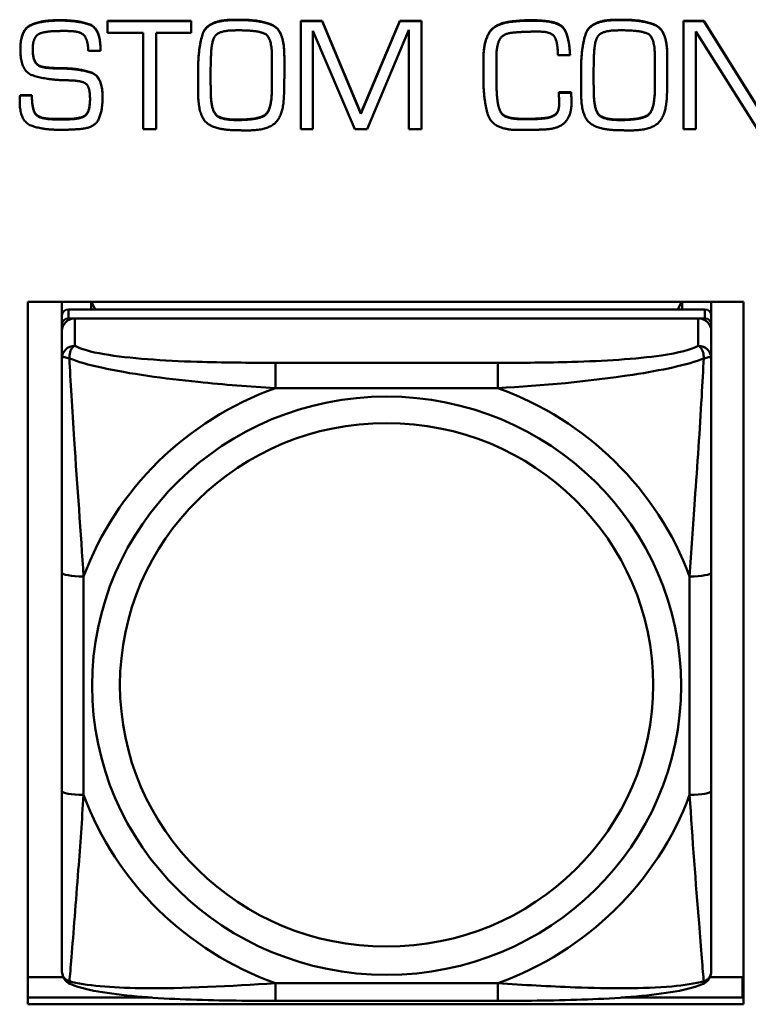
# Model space of a CAD drawing. Header units: inches. Extents: x 7.7 to 68.4, y -5.1 to 39.9.
# Tile 49 of 172: x 46.439 to 47.101, y 11.248 to 12.143. Entities that reach past the tile are written whole.
import ezdxf

# ---------------------------------------------------------------- set-up
doc = ezdxf.new("R2010")
doc.units = ezdxf.units.IN
doc.header["$MEASUREMENT"] = 0
doc.layers.add('Visible Edges(ROSSANSI)', color=7, linetype='Continuous', lineweight=50)
doc.layers.add('Visible Tangent Edges(ROSSANSI)', color=7, linetype='Continuous', lineweight=50)

msp = doc.modelspace()

# ---------------------------------------------------------------- linework, layer by layer
at = {"layer": 'Visible Edges(ROSSANSI)'}
for p, q in [((46.47347, 12.14293), (46.47613, 12.14293)), ((46.47613, 12.14255), (46.47347, 12.14255)), ((46.51858, 12.14231), (46.51858, 12.14193)), ((46.51858, 12.14231), (46.59474, 12.14231)), ((46.51858, 12.14193), (46.51858, 12.13149)), ((46.59474, 12.14193), (46.51858, 12.14193)), ((46.59474, 12.14231), (46.59474, 12.14193)), ((46.59474, 12.13149), (46.59474, 12.14193)), ((46.63344, 12.14339), (46.63837, 12.14339)), ((46.63837, 12.14301), (46.63344, 12.14301)), ((46.69435, 12.14231), (46.69435, 12.14193)), ((46.69435, 12.14231), (46.71366, 12.14231)), ((46.69435, 12.14193), (46.69435, 12.04375)), ((46.71366, 12.14193), (46.69435, 12.14193)), ((46.71366, 12.14231), (46.71366, 12.14193)), ((46.71366, 12.14231), (46.74892, 12.05826)), ((46.74892, 12.05788), (46.71366, 12.14193)), ((46.74892, 12.05826), (46.78434, 12.14231)), ((46.78434, 12.14193), (46.74892, 12.05788)), ((46.78434, 12.14231), (46.78434, 12.14193)), ((46.78434, 12.14231), (46.80396, 12.14231)), ((46.80396, 12.14193), (46.78434, 12.14193)), ((46.80396, 12.14231), (46.80396, 12.14193)), ((46.80396, 12.04375), (46.80396, 12.14193)), ((46.98168, 12.14339), (46.98661, 12.14339)), ((46.98661, 12.14301), (46.98168, 12.14301)), ((47.04243, 12.14231), (47.04243, 12.14193)), ((47.04243, 12.14231), (47.06073, 12.14231)), ((47.04243, 12.14193), (47.04243, 12.04375)), ((47.06073, 12.14193), (47.04243, 12.14193)), ((47.06073, 12.14231), (47.06073, 12.14193)), ((47.06073, 12.14231), (47.11694, 12.05265)), ((47.11694, 12.05227), (47.06073, 12.14193)), ((46.47644, 12.13311), (46.48184, 12.13311)), ((46.51858, 12.13149), (46.55111, 12.13149)), ((46.55111, 12.13149), (46.55111, 12.04375)), ((46.56268, 12.13149), (46.59474, 12.13149)), ((46.56268, 12.04375), (46.56268, 12.13149)), ((46.63524, 12.13372), (46.63899, 12.13372)), ((46.70529, 12.13311), (46.74337, 12.04375)), ((46.70529, 12.04375), (46.70529, 12.13311)), ((46.75478, 12.04375), (46.79255, 12.13403)), ((46.79255, 12.13403), (46.79255, 12.04375)), ((46.98348, 12.13372), (46.98723, 12.13372)), ((47.05338, 12.13257), (47.10959, 12.04375)), ((47.05338, 12.04375), (47.05338, 12.13257)), ((46.4393, 12.11629), (46.4393, 12.11591)), ((46.50115, 12.11499), (46.5121, 12.11499)), ((46.5121, 12.11683), (46.5121, 12.11645)), ((46.5121, 12.11499), (46.5121, 12.11645)), ((46.61233, 12.09158), (46.61264, 12.10969)), ((46.66808, 12.10939), (46.66808, 12.09319)), ((46.67934, 12.11023), (46.67934, 12.10985)), ((46.86041, 12.10861), (46.86041, 12.10823)), ((46.86041, 12.10823), (46.86041, 12.09288)), ((46.87214, 12.10716), (46.87214, 12.10892)), ((46.87214, 12.10754), (46.8723, 12.0918)), ((46.8723, 12.09142), (46.87214, 12.10716)), ((46.92805, 12.11115), (46.93915, 12.11115)), ((46.93915, 12.11153), (46.93915, 12.11115)), ((46.96057, 12.09158), (46.96088, 12.10969)), ((47.01632, 12.10939), (47.01632, 12.09319)), ((47.02758, 12.11023), (47.02758, 12.10985)), ((46.46534, 12.09979), (46.46534, 12.09941)), ((46.47808, 12.09933), (46.47808, 12.09895)), ((46.60091, 12.09725), (46.60091, 12.09687)), ((46.60091, 12.09687), (46.60091, 12.09112)), ((46.94916, 12.09725), (46.94916, 12.09687)), ((46.94916, 12.09687), (46.94916, 12.09112)), ((46.61233, 12.09172), (46.61249, 12.07622)), ((46.61249, 12.07584), (46.61233, 12.09158)), ((46.67934, 12.09276), (46.67934, 12.09238)), ((46.8723, 12.0918), (46.8723, 12.09142)), ((46.8723, 12.08628), (46.8723, 12.09142)), ((46.96057, 12.09172), (46.96073, 12.07622)), ((46.96073, 12.07584), (46.96057, 12.09158)), ((47.02758, 12.09276), (47.02758, 12.09238)), ((46.60091, 12.08194), (46.60091, 12.08156)), ((46.94916, 12.08194), (46.94916, 12.08156)), ((46.43868, 12.07119), (46.43868, 12.07081)), ((46.43883, 12.07238), (46.43883, 12.072)), ((46.43899, 12.07476), (46.43899, 12.07438)), ((46.43899, 12.07476), (46.44978, 12.07476)), ((46.44978, 12.07438), (46.43899, 12.07438)), ((46.44978, 12.07476), (46.44978, 12.07438)), ((46.51405, 12.07284), (46.51405, 12.07246)), ((46.66792, 12.07737), (46.66792, 12.07699)), ((46.92906, 12.07737), (46.92906, 12.07699)), ((46.92906, 12.07737), (46.94016, 12.07737)), ((46.94016, 12.07699), (46.92906, 12.07699)), ((46.92906, 12.07468), (46.92906, 12.0743)), ((46.94016, 12.07737), (46.94016, 12.07699)), ((47.01616, 12.07737), (47.01616, 12.07699)), ((46.94048, 12.06839), (46.94048, 12.06801)), ((46.4712, 12.05311), (46.48066, 12.05311)), ((46.48066, 12.05273), (46.4712, 12.05273)), ((46.74892, 12.05826), (46.74892, 12.05788)), ((46.87613, 12.05956), (46.87613, 12.05918)), ((46.88966, 12.05358), (46.88966, 12.0532)), ((46.91499, 12.05388), (46.91499, 12.0535)), ((46.55111, 12.04375), (46.56268, 12.04375)), ((46.69435, 12.04375), (46.70529, 12.04375)), ((46.74337, 12.04375), (46.75478, 12.04375)), ((46.79255, 12.04375), (46.80396, 12.04375)), ((46.88833, 12.04314), (46.90224, 12.04329)), ((47.04243, 12.04375), (47.05338, 12.04375)), ((46.44618, 11.24809), (46.44618, 11.88679)), ((46.44618, 11.88679), (47.09674, 11.88679)), ((46.47704, 11.87421), (46.47704, 11.88679)), ((46.50362, 11.88001), (46.50362, 11.88679)), ((46.50739, 11.88001), (46.50401, 11.88679)), ((47.04063, 11.88679), (47.03725, 11.88001)), ((47.04102, 11.88679), (47.04102, 11.88001)), ((47.0676, 11.88679), (47.0676, 11.87421)), ((47.09674, 11.88679), (47.09674, 11.24809)), ((46.47704, 11.87421), (46.47704, 11.86599)), ((47.06169, 11.88001), (46.48295, 11.88001)), ((46.48295, 11.87179), (47.06169, 11.87179)), ((47.05579, 11.87179), (46.48886, 11.87179)), ((47.0676, 11.86599), (47.0676, 11.87421)), ((46.47704, 11.86019), (46.47704, 11.86599)), ((47.0676, 11.86599), (47.0676, 11.86019)), ((46.47704, 11.86019), (46.47704, 11.83527)), ((47.0676, 11.83527), (47.0676, 11.86019)), ((46.47704, 11.64081), (46.47704, 11.4422)), ((47.0676, 11.4422), (47.0676, 11.64081)), ((46.44618, 11.2728), (46.47833, 11.2728)), ((47.06631, 11.2728), (47.09607, 11.2728)), ((47.09607, 11.2728), (47.09607, 11.25417)), ((47.09674, 11.26494), (47.09607, 11.26494)), ((46.44618, 11.25417), (46.55902, 11.25417)), ((46.98563, 11.25417), (47.09674, 11.25417)), ((47.09674, 11.24809), (46.44618, 11.24809)), ((46.87347, 11.25125), (46.67117, 11.25125))]:
    msp.add_line(p, q, dxfattribs=at)
for centre, major_axis, start_param, end_param in [((46.48295, 11.87421), (-0.00591, 0), 4.712389, 6.283185), ((46.48295, 11.86599), (-0.00591, 0), 4.712389, 6.283185), ((46.48886, 11.86019), (-0.01181, 0), 4.712389, 6.283185), ((47.05579, 11.86019), (0.01181, 0), 0, 1.570796), ((47.06169, 11.87421), (0.00591, 0), 0, 1.570796), ((47.06169, 11.86599), (0.00591, 0), 0, 1.570796)]:
    msp.add_ellipse(centre, major_axis=major_axis, ratio=0.981793, start_param=start_param, end_param=end_param, dxfattribs=at)
for points in [[(46.4393, 12.11629), (46.4393, 12.1341), (46.45783, 12.14293), (46.47347, 12.14293)], [(46.47347, 12.14255), (46.45783, 12.14255), (46.4393, 12.13372), (46.4393, 12.11591)], [(46.47613, 12.14293), (46.49169, 12.14293), (46.5121, 12.13571), (46.5121, 12.11683)], [(46.5121, 12.11645), (46.5121, 12.13533), (46.49169, 12.14255), (46.47613, 12.14255)], [(46.60091, 12.09725), (46.60091, 12.11729), (46.60912, 12.14339), (46.63344, 12.14339)], [(46.63344, 12.14301), (46.60912, 12.14301), (46.60091, 12.11691), (46.60091, 12.09687)], [(46.63837, 12.14339), (46.65862, 12.14339), (46.67934, 12.13333), (46.67934, 12.11023)], [(46.67934, 12.10985), (46.67934, 12.13295), (46.65862, 12.14301), (46.63837, 12.14301)], [(46.86041, 12.10861), (46.86041, 12.12258), (46.8705, 12.14016), (46.8859, 12.14185)], [(46.8859, 12.14147), (46.8705, 12.13978), (46.86041, 12.1222), (46.86041, 12.10823)], [(46.8859, 12.14185), (46.88833, 12.14208), (46.89325, 12.14254), (46.89568, 12.1427)], [(46.89568, 12.14232), (46.89325, 12.14216), (46.88833, 12.1417), (46.8859, 12.14147)], [(46.89568, 12.1427), (46.89802, 12.14285), (46.90303, 12.14285), (46.90537, 12.14285)], [(46.90537, 12.14247), (46.90303, 12.14247), (46.89802, 12.14247), (46.89568, 12.14232)], [(46.90537, 12.14285), (46.92547, 12.14285), (46.93813, 12.1318), (46.93915, 12.11153)], [(46.93915, 12.11115), (46.93813, 12.13142), (46.92547, 12.14247), (46.90537, 12.14247)], [(46.94916, 12.09725), (46.94916, 12.11729), (46.95737, 12.14339), (46.98168, 12.14339)], [(46.98168, 12.14301), (46.95737, 12.14301), (46.94916, 12.11691), (46.94916, 12.09687)], [(46.98661, 12.14339), (47.00686, 12.14339), (47.02758, 12.13333), (47.02758, 12.11023)], [(47.02758, 12.10985), (47.02758, 12.13295), (47.00686, 12.14301), (46.98661, 12.14301)], [(46.45572, 12.13019), (46.45768, 12.13134), (46.4637, 12.13249), (46.46683, 12.1328)], [(46.46683, 12.1328), (46.46956, 12.13295), (46.47449, 12.13311), (46.47644, 12.13311)], [(46.48184, 12.13311), (46.49333, 12.13311), (46.50052, 12.12589), (46.50115, 12.11499)], [(46.61264, 12.10969), (46.61288, 12.12574), (46.62202, 12.13372), (46.63524, 12.13372)], [(46.63899, 12.13372), (46.65502, 12.13372), (46.66808, 12.1275), (46.66808, 12.10939)], [(46.87214, 12.10892), (46.87214, 12.11944), (46.87793, 12.13111), (46.88903, 12.1318)], [(46.88903, 12.1318), (46.89427, 12.13226), (46.90498, 12.13257), (46.91022, 12.13257)], [(46.91022, 12.13257), (46.92265, 12.13257), (46.92805, 12.1222), (46.92805, 12.11115)], [(46.96088, 12.10969), (46.96112, 12.12574), (46.97027, 12.13372), (46.98348, 12.13372)], [(46.98723, 12.13372), (47.00326, 12.13372), (47.01632, 12.1275), (47.01632, 12.10939)], [(46.4508, 12.12105), (46.45111, 12.12366), (46.45338, 12.12865), (46.45572, 12.13019)], [(46.4393, 12.11591), (46.4393, 12.09626), (46.46237, 12.08897), (46.47808, 12.08835)], [(46.45048, 12.11645), (46.45048, 12.11752), (46.45064, 12.11983), (46.4508, 12.12105)], [(46.46534, 12.09941), (46.45572, 12.09994), (46.45048, 12.10839), (46.45048, 12.11645)], [(46.67902, 12.07492), (46.67934, 12.08359), (46.67934, 12.10117), (46.67934, 12.10985)], [(47.02726, 12.07492), (47.02758, 12.08359), (47.02758, 12.10117), (47.02758, 12.10985)], [(46.46534, 12.09979), (46.46862, 12.09948), (46.47496, 12.09933), (46.47808, 12.09933)], [(46.47808, 12.09895), (46.47496, 12.09895), (46.46862, 12.0991), (46.46534, 12.09941)], [(46.47808, 12.09933), (46.49294, 12.09902), (46.51405, 12.09211), (46.51405, 12.07284)], [(46.51405, 12.07246), (46.51405, 12.09173), (46.49294, 12.09864), (46.47808, 12.09895)], [(46.47808, 12.08835), (46.48035, 12.08835), (46.48481, 12.0882), (46.48708, 12.08805)], [(46.48708, 12.08805), (46.49685, 12.08758), (46.50263, 12.08114), (46.50263, 12.07131)], [(46.60091, 12.09112), (46.60091, 12.08643), (46.60091, 12.07668), (46.60107, 12.07185)], [(46.66792, 12.07737), (46.66792, 12.08136), (46.66808, 12.08942), (46.66808, 12.09357)], [(46.66808, 12.09319), (46.66808, 12.08904), (46.66792, 12.08098), (46.66792, 12.07699)], [(46.86041, 12.09288), (46.86041, 12.09188), (46.86041, 12.08996), (46.86041, 12.08897)], [(46.86041, 12.08897), (46.86041, 12.08835), (46.86041, 12.08728), (46.86041, 12.08674)], [(46.86041, 12.08674), (46.86057, 12.07116), (46.86776, 12.04452), (46.88833, 12.04314)], [(46.8723, 12.08666), (46.8723, 12.08428), (46.87238, 12.07914), (46.87253, 12.07653)], [(46.94916, 12.09112), (46.94916, 12.08643), (46.94916, 12.07668), (46.94931, 12.07185)], [(47.01616, 12.07737), (47.01616, 12.08136), (47.01632, 12.08942), (47.01632, 12.09357)], [(47.01632, 12.09319), (47.01632, 12.08904), (47.01616, 12.08098), (47.01616, 12.07699)], [(46.87253, 12.07615), (46.87238, 12.07876), (46.8723, 12.0839), (46.8723, 12.08628)], [(46.43868, 12.07119), (46.43868, 12.07177), (46.43883, 12.07238)], [(46.43883, 12.072), (46.43868, 12.07139), (46.43868, 12.07024), (46.43868, 12.06962)], [(46.43868, 12.07), (46.43868, 12.07042), (46.43868, 12.07081)], [(46.43868, 12.06962), (46.43868, 12.05112), (46.45909, 12.04329), (46.47464, 12.04329)], [(46.43883, 12.07238), (46.43883, 12.073), (46.43899, 12.07415), (46.43899, 12.07476)], [(46.43899, 12.07438), (46.43899, 12.07377), (46.43883, 12.07262), (46.43883, 12.072)], [(46.44978, 12.07476), (46.44978, 12.06133), (46.45744, 12.05311), (46.4712, 12.05311)], [(46.4712, 12.05273), (46.45744, 12.05273), (46.44978, 12.06095), (46.44978, 12.07438)], [(46.50263, 12.07131), (46.50263, 12.0588), (46.4931, 12.05273), (46.48066, 12.05273)], [(46.49364, 12.04391), (46.50733, 12.04521), (46.51405, 12.06126), (46.51405, 12.07246)], [(46.60107, 12.07185), (46.60209, 12.05312), (46.61968, 12.04283), (46.63657, 12.04283)], [(46.61249, 12.07622), (46.6128, 12.06194), (46.62132, 12.0525), (46.63641, 12.0525)], [(46.63641, 12.05212), (46.62132, 12.05212), (46.6128, 12.06156), (46.61249, 12.07584)], [(46.63641, 12.0525), (46.65338, 12.0525), (46.66745, 12.05941), (46.66792, 12.07737)], [(46.66792, 12.07699), (46.66745, 12.05903), (46.65338, 12.05212), (46.63641, 12.05212)], [(46.6454, 12.04268), (46.66432, 12.04268), (46.67855, 12.05696), (46.67902, 12.07492)], [(46.87253, 12.07653), (46.87285, 12.07169), (46.87433, 12.06286), (46.87613, 12.05956)], [(46.87613, 12.05918), (46.87433, 12.06248), (46.87285, 12.07131), (46.87253, 12.07615)], [(46.92906, 12.07699), (46.92906, 12.07569), (46.92906, 12.07292), (46.92922, 12.07162)], [(46.92922, 12.07162), (46.92922, 12.07008), (46.92922, 12.06732), (46.92922, 12.06601)], [(46.94016, 12.07737), (46.94016, 12.07637), (46.94032, 12.07399), (46.94032, 12.073)], [(46.94032, 12.07262), (46.94032, 12.07361), (46.94016, 12.07599), (46.94016, 12.07699)], [(46.94032, 12.073), (46.94032, 12.07184), (46.94048, 12.06962), (46.94048, 12.06839)], [(46.94048, 12.06801), (46.94048, 12.06924), (46.94032, 12.07146), (46.94032, 12.07262)], [(46.94931, 12.07185), (46.95033, 12.05312), (46.96792, 12.04283), (46.98481, 12.04283)], [(46.96073, 12.07622), (46.96104, 12.06194), (46.96956, 12.0525), (46.98465, 12.0525)], [(46.98465, 12.05212), (46.96956, 12.05212), (46.96104, 12.06156), (46.96073, 12.07584)], [(46.98465, 12.0525), (47.00162, 12.0525), (47.01569, 12.05941), (47.01616, 12.07737)], [(47.01616, 12.07699), (47.01569, 12.05903), (47.00162, 12.05212), (46.98465, 12.05212)], [(46.99364, 12.04268), (47.01256, 12.04268), (47.02679, 12.05696), (47.02726, 12.07492)], [(46.91499, 12.05388), (46.92163, 12.05442), (46.92898, 12.05941), (46.92922, 12.06639)], [(46.92922, 12.06601), (46.92898, 12.05903), (46.92163, 12.05404), (46.91499, 12.0535)], [(46.91843, 12.04375), (46.93016, 12.04467), (46.94048, 12.05726), (46.94048, 12.06801)], [(46.87613, 12.05956), (46.87793, 12.05649), (46.88543, 12.05388), (46.88966, 12.05358)], [(46.88966, 12.0532), (46.88543, 12.0535), (46.87793, 12.05611), (46.87613, 12.05918)], [(46.88966, 12.05358), (46.8913, 12.05342), (46.89458, 12.05327), (46.89607, 12.05327)], [(46.89607, 12.05289), (46.89458, 12.05289), (46.8913, 12.05304), (46.88966, 12.0532)], [(46.89607, 12.05327), (46.90091, 12.05327), (46.91038, 12.05342), (46.91499, 12.05388)], [(46.91499, 12.0535), (46.91038, 12.05304), (46.90091, 12.05289), (46.89607, 12.05289)], [(46.47464, 12.04329), (46.47707, 12.04329), (46.48184, 12.04329), (46.48418, 12.04345)], [(46.48418, 12.04345), (46.48645, 12.0436), (46.4913, 12.04375), (46.49364, 12.04391)], [(46.63657, 12.04283), (46.63766, 12.04283), (46.63977, 12.04283), (46.64095, 12.04268)], [(46.64095, 12.04268), (46.64157, 12.04268), (46.64259, 12.04268), (46.64321, 12.04268)], [(46.64321, 12.04268), (46.64376, 12.04268), (46.64486, 12.04268), (46.6454, 12.04268)], [(46.90224, 12.04329), (46.90631, 12.04329), (46.91436, 12.04345), (46.91843, 12.04375)], [(46.98481, 12.04283), (46.9859, 12.04283), (46.98801, 12.04283), (46.98919, 12.04268)], [(46.98919, 12.04268), (46.98981, 12.04268), (46.99083, 12.04268), (46.99145, 12.04268)], [(46.99145, 12.04268), (46.992, 12.04268), (46.9931, 12.04268), (46.99364, 12.04268)]]:
    msp.add_open_spline(points, degree=2, dxfattribs=at)
for points, degree, knots in [([(46.45049, 12.11661), (46.45052, 12.10871), (46.45572, 12.10032), (46.46534, 12.09979)], 2, [0.01331, 0.01331, 0.01331, 1, 2, 2, 2]), ([(46.48066, 12.05311), (46.4931, 12.05311), (46.5026, 12.05916), (46.50263, 12.0715)], 2, [0, 0, 0, 1, 1.992417, 1.992417, 1.992417]), ([(46.47704, 11.83527), (46.47704, 11.82617), (46.47704, 11.81091), (46.47704, 11.79375), (46.47704, 11.76733), (46.47704, 11.73703), (46.47704, 11.70764), (46.47704, 11.68521), (46.47704, 11.66281), (46.47704, 11.64081)], 3, [-0.7968224, -0.7968224, -0.7968224, -0.7968224, -0.6514613, -0.6514613, -0.6514613, -0.427691, -0.427691, -0.427691, -0.2569517, -0.2569517, -0.2569517, -0.2569517]), ([(47.0676, 11.64081), (47.0676, 11.66404), (47.0676, 11.68777), (47.0676, 11.71145), (47.0676, 11.74255), (47.0676, 11.77484), (47.0676, 11.80166), (47.0676, 11.81553), (47.0676, 11.82756), (47.0676, 11.83527)], 3, [0.2569537, 0.2569537, 0.2569537, 0.2569537, 0.4371919, 0.4371919, 0.4371919, 0.6739428, 0.6739428, 0.6739428, 0.7963818, 0.7963818, 0.7963818, 0.7963818]), ([(46.47704, 11.4422), (46.47704, 11.41897), (46.47704, 11.39559), (46.47704, 11.3734), (46.47704, 11.34424), (46.47704, 11.31593), (46.47704, 11.29709), (46.47704, 11.28734), (46.47704, 11.2805), (46.47704, 11.27867)], 3, [0.2569537, 0.2569537, 0.2569537, 0.2569537, 0.4371919, 0.4371919, 0.4371919, 0.6739428, 0.6739428, 0.6739428, 0.7963818, 0.7963818, 0.7963818, 0.7963818]), ([(47.0676, 11.27867), (47.0676, 11.28083), (47.0676, 11.29008), (47.0676, 11.30281), (47.0676, 11.32239), (47.0676, 11.34928), (47.0676, 11.37698), (47.0676, 11.39811), (47.0676, 11.4202), (47.0676, 11.4422)], 3, [-0.7968224, -0.7968224, -0.7968224, -0.7968224, -0.6514613, -0.6514613, -0.6514613, -0.427691, -0.427691, -0.427691, -0.2569517, -0.2569517, -0.2569517, -0.2569517]), ([(46.48508, 11.26636), (46.48402, 11.2668), (46.48294, 11.26742), (46.48097, 11.26899), (46.48011, 11.26992), (46.47875, 11.27188), (46.47825, 11.27288), (46.47754, 11.27478), (46.47734, 11.27566), (46.47709, 11.27727), (46.47704, 11.278), (46.47704, 11.27867)], 3, [0.02510739, 0.02510739, 0.02510739, 0.02510739, 0.03073999, 0.03073999, 0.03637259, 0.03637259, 0.0420052, 0.0420052, 0.0476378, 0.0476378, 0.0532704, 0.0532704, 0.0532704, 0.0532704]), ([(47.05956, 11.26636), (47.06062, 11.2668), (47.06171, 11.26742), (47.06367, 11.26899), (47.06453, 11.26992), (47.0659, 11.27188), (47.06639, 11.27288), (47.0671, 11.27478), (47.0673, 11.27566), (47.06755, 11.27727), (47.0676, 11.278), (47.0676, 11.27867)], 3, [0.02510739, 0.02510739, 0.02510739, 0.02510739, 0.03073999, 0.03073999, 0.03637259, 0.03637259, 0.0420052, 0.0420052, 0.0476378, 0.0476378, 0.0532704, 0.0532704, 0.0532704, 0.0532704]), ([(46.67117, 11.25125), (46.65763, 11.25125), (46.64398, 11.25131), (46.6167, 11.25168), (46.60309, 11.252), (46.57625, 11.25305), (46.56291, 11.25379), (46.53726, 11.2559), (46.52509, 11.25725), (46.50299, 11.26087), (46.49354, 11.26288), (46.48508, 11.26636)], 3, [0.2569517, 0.2569517, 0.2569517, 0.2569517, 0.3597049, 0.3597049, 0.4624581, 0.4624581, 0.5652112, 0.5652112, 0.6679644, 0.6679644, 0.7707176, 0.7707176, 0.7707176, 0.7707176]), ([(47.05956, 11.26636), (47.05112, 11.26289), (47.04163, 11.26087), (47.01958, 11.25726), (47.0074, 11.2559), (46.9817, 11.25379), (46.96839, 11.25305), (46.94157, 11.252), (46.92796, 11.25168), (46.90068, 11.25131), (46.887, 11.25125), (46.87347, 11.25125)], 3, [-0.7703505, -0.7703505, -0.7703505, -0.7703505, -0.6676711, -0.6676711, -0.5649918, -0.5649918, -0.4623124, -0.4623124, -0.3596331, -0.3596331, -0.2569537, -0.2569537, -0.2569537, -0.2569537])]:
    msp.add_open_spline(points, degree=degree, knots=knots, dxfattribs=at)
at = {"layer": 'Visible Tangent Edges(ROSSANSI)'}
for p, q in [((46.47347, 12.14293), (46.47347, 12.14255)), ((46.47613, 12.14293), (46.47613, 12.14255)), ((46.63344, 12.14339), (46.63344, 12.14301)), ((46.63837, 12.14339), (46.63837, 12.14301)), ((46.8859, 12.14185), (46.8859, 12.14147)), ((46.89568, 12.1427), (46.89568, 12.14232)), ((46.90537, 12.14285), (46.90537, 12.14247)), ((46.98168, 12.14339), (46.98168, 12.14301)), ((46.98661, 12.14339), (46.98661, 12.14301)), ((46.61249, 12.07622), (46.61249, 12.07584)), ((46.87253, 12.07653), (46.87253, 12.07615)), ((46.94032, 12.073), (46.94032, 12.07262)), ((46.96073, 12.07622), (46.96073, 12.07584)), ((46.4712, 12.05311), (46.4712, 12.05273)), ((46.48066, 12.05311), (46.48066, 12.05273)), ((46.63641, 12.0525), (46.63641, 12.05212)), ((46.89607, 12.05327), (46.89607, 12.05289)), ((46.98465, 12.0525), (46.98465, 12.05212)), ((46.48295, 11.87179), (46.48295, 11.88001)), ((46.48886, 11.84687), (46.48886, 11.87179)), ((47.05579, 11.87179), (47.05579, 11.84687)), ((47.06169, 11.88001), (47.06169, 11.87179)), ((46.67117, 11.8314), (46.67117, 11.80834)), ((46.87347, 11.8314), (46.67117, 11.8314)), ((46.87347, 11.8314), (46.87347, 11.80834)), ((46.67117, 11.80834), (46.87347, 11.80834)), ((46.49673, 11.43846), (46.49673, 11.63707)), ((47.04791, 11.63707), (47.04791, 11.43846)), ((46.87347, 11.26719), (46.67117, 11.26719)), ((46.67117, 11.25125), (46.67117, 11.26719)), ((46.87347, 11.25125), (46.87347, 11.26719))]:
    msp.add_line(p, q, dxfattribs=at)
for centre, major_axis, ratio, start_param, end_param in [((46.48886, 11.83527), (-0.01181, 0), 0.981793, 4.712389, 6.283185), ((47.05579, 11.83527), (0.01181, 0), 0.981793, 0, 1.570796), ((46.77232, 11.53777), (-0.29357, 0), 0.981793, 5.064156, 5.931419), ((46.77232, 11.53777), (0.29357, 0), 0.981793, 0.351767, 1.21903), ((46.49673, 11.64081), (-0.01969, 0), 0.189952, 0, 1.570796), ((47.04791, 11.64081), (0.01969, 0), 0.189952, 4.712389, 6.283185), ((46.49673, 11.4422), (-0.01969, 0), 0.189952, 0, 1.570796), ((47.04791, 11.4422), (0.01969, 0), 0.189952, 4.712389, 6.283185), ((46.77232, 11.53777), (-0.29357, 0), 0.981793, 0.351767, 1.21903), ((46.77232, 11.53777), (0.29357, 0), 0.981793, 5.064156, 5.931419)]:
    msp.add_ellipse(centre, major_axis=major_axis, ratio=ratio, start_param=start_param, end_param=end_param, dxfattribs=at)
for centre, major_axis in [((46.77232, 11.53777), (-0.26779, 0)), ((46.77232, 11.53856), (-0.24244, 0))]:
    msp.add_ellipse(centre, major_axis=major_axis, ratio=0.981793, dxfattribs=at)
for points, knots in [([(46.4839, 11.83536), (46.48388, 11.83647), (46.48393, 11.83749), (46.48416, 11.83951), (46.48437, 11.84049), (46.4848, 11.84192), (46.485, 11.84243), (46.48533, 11.84314), (46.48544, 11.84337), (46.48576, 11.84394), (46.48597, 11.84427), (46.48654, 11.84506), (46.48693, 11.84548), (46.48782, 11.84626), (46.48832, 11.8466), (46.48886, 11.84687)], [-0.00023197, -0.00023197, -0.00023197, -0.00023197, 0.00913095, 0.00913095, 0.01983142, 0.01983142, 0.02651922, 0.02651922, 0.02986312, 0.02986312, 0.03521335, 0.03521335, 0.04377373, 0.04377373, 0.0532704, 0.0532704, 0.0532704, 0.0532704]), ([(46.67117, 11.8314), (46.64751, 11.8314), (46.62352, 11.83158), (46.60016, 11.83232), (46.56947, 11.8333), (46.53861, 11.83529), (46.51536, 11.83927), (46.50333, 11.84134), (46.49371, 11.84393), (46.48886, 11.84687)], [0.2569537, 0.2569537, 0.2569537, 0.2569537, 0.4371919, 0.4371919, 0.4371919, 0.6739428, 0.6739428, 0.6739428, 0.7963818, 0.7963818, 0.7963818, 0.7963818]), ([(47.05579, 11.84687), (47.05005, 11.8434), (47.03756, 11.8404), (47.02234, 11.83818), (46.99892, 11.83476), (46.96979, 11.83305), (46.94072, 11.83221), (46.91853, 11.83156), (46.89588, 11.8314), (46.87347, 11.8314)], [-0.7968224, -0.7968224, -0.7968224, -0.7968224, -0.6514613, -0.6514613, -0.6514613, -0.427691, -0.427691, -0.427691, -0.2569517, -0.2569517, -0.2569517, -0.2569517]), ([(47.05579, 11.84687), (47.05632, 11.8466), (47.05682, 11.84626), (47.05771, 11.84548), (47.0581, 11.84506), (47.05867, 11.84427), (47.05888, 11.84394), (47.0592, 11.84337), (47.05931, 11.84314), (47.05964, 11.84243), (47.05984, 11.84192), (47.06028, 11.84049), (47.06048, 11.83951), (47.06071, 11.83749), (47.06076, 11.83647), (47.06074, 11.83536)], [-0.0532704, -0.0532704, -0.0532704, -0.0532704, -0.04377373, -0.04377373, -0.03521335, -0.03521335, -0.02986312, -0.02986312, -0.02651922, -0.02651922, -0.01983142, -0.01983142, -0.00913095, -0.00913095, 0.00023197, 0.00023197, 0.00023197, 0.00023197]), ([(46.47704, 11.83527), (46.47704, 11.83553), (46.47711, 11.83575), (46.47737, 11.83609), (46.47754, 11.83622), (46.47793, 11.83637), (46.4781, 11.83642), (46.47841, 11.83647), (46.47854, 11.83648), (46.47896, 11.8365), (46.47927, 11.83649), (46.48019, 11.83639), (46.48086, 11.83626), (46.4823, 11.83589), (46.48306, 11.83566), (46.4839, 11.83536)], [-0.0532704, -0.0532704, -0.0532704, -0.0532704, -0.04377373, -0.04377373, -0.03521335, -0.03521335, -0.02986312, -0.02986312, -0.02651922, -0.02651922, -0.01983142, -0.01983142, -0.00913095, -0.00913095, 0.00023197, 0.00023197, 0.00023197, 0.00023197]), ([(47.06074, 11.83536), (47.06158, 11.83566), (47.06234, 11.83589), (47.06378, 11.83626), (47.06445, 11.83639), (47.06537, 11.83649), (47.06568, 11.8365), (47.0661, 11.83648), (47.06623, 11.83647), (47.06654, 11.83642), (47.06671, 11.83637), (47.0671, 11.83622), (47.06727, 11.83609), (47.06753, 11.83575), (47.0676, 11.83553), (47.0676, 11.83527)], [-0.00023197, -0.00023197, -0.00023197, -0.00023197, 0.00913095, 0.00913095, 0.01983142, 0.01983142, 0.02651922, 0.02651922, 0.02986312, 0.02986312, 0.03521335, 0.03521335, 0.04377373, 0.04377373, 0.0532704, 0.0532704, 0.0532704, 0.0532704]), ([(46.4839, 11.83536), (46.49155, 11.83243), (46.50156, 11.82954), (46.5386, 11.82137), (46.57032, 11.8171), (46.62457, 11.81152), (46.6478, 11.80966), (46.67117, 11.80834)], [-0.7478145, -0.7478145, -0.7478145, -0.7478145, -0.6493253, -0.6493253, -0.427691, -0.427691, -0.2569537, -0.2569537, -0.2569537, -0.2569537]), ([(46.49673, 11.63707), (46.49433, 11.67678), (46.49104, 11.71892), (46.48642, 11.78891), (46.48482, 11.81639), (46.4839, 11.83536)], [0.2569517, 0.2569517, 0.2569517, 0.2569517, 0.5559983, 0.5559983, 0.7482818, 0.7482818, 0.7482818, 0.7482818]), ([(46.87347, 11.80834), (46.91394, 11.81066), (46.95632, 11.81444), (47.02196, 11.8245), (47.04639, 11.82958), (47.06074, 11.83536)], [0.2569517, 0.2569517, 0.2569517, 0.2569517, 0.5559983, 0.5559983, 0.7482818, 0.7482818, 0.7482818, 0.7482818]), ([(47.06074, 11.83536), (47.06026, 11.8254), (47.05961, 11.81331), (47.05713, 11.77121), (47.05485, 11.73804), (47.05096, 11.68301), (47.04932, 11.65995), (47.04791, 11.63707)], [-0.7478145, -0.7478145, -0.7478145, -0.7478145, -0.6493253, -0.6493253, -0.427691, -0.427691, -0.2569537, -0.2569537, -0.2569537, -0.2569537]), ([(46.4839, 11.26902), (46.48438, 11.27408), (46.48503, 11.28166), (46.48751, 11.31229), (46.48979, 11.3414), (46.49369, 11.39289), (46.49532, 11.41545), (46.49673, 11.43846)], [-0.7478145, -0.7478145, -0.7478145, -0.7478145, -0.6493253, -0.6493253, -0.427691, -0.427691, -0.2569537, -0.2569537, -0.2569537, -0.2569537]), ([(47.04791, 11.43846), (47.05031, 11.3987), (47.0536, 11.35763), (47.05822, 11.29871), (47.05982, 11.27823), (47.06074, 11.26902)], [0.2569517, 0.2569517, 0.2569517, 0.2569517, 0.5559983, 0.5559983, 0.7482818, 0.7482818, 0.7482818, 0.7482818]), ([(46.4839, 11.26902), (46.48306, 11.26928), (46.4823, 11.26961), (46.48086, 11.27044), (46.48019, 11.27096), (46.47927, 11.27192), (46.47896, 11.27232), (46.47854, 11.27294), (46.47841, 11.27316), (46.4781, 11.27373), (46.47793, 11.27409), (46.47754, 11.27508), (46.47737, 11.27571), (46.47711, 11.27711), (46.47704, 11.27787), (46.47704, 11.27867)], [-0.00023197, -0.00023197, -0.00023197, -0.00023197, 0.00913095, 0.00913095, 0.01983142, 0.01983142, 0.02651922, 0.02651922, 0.02986312, 0.02986312, 0.03521335, 0.03521335, 0.04377373, 0.04377373, 0.0532704, 0.0532704, 0.0532704, 0.0532704]), ([(47.0676, 11.27867), (47.0676, 11.27787), (47.06753, 11.27711), (47.06727, 11.27571), (47.0671, 11.27508), (47.06671, 11.27409), (47.06654, 11.27373), (47.06623, 11.27316), (47.0661, 11.27294), (47.06568, 11.27232), (47.06537, 11.27192), (47.06445, 11.27096), (47.06378, 11.27044), (47.06234, 11.26961), (47.06158, 11.26928), (47.06074, 11.26902)], [-0.0532704, -0.0532704, -0.0532704, -0.0532704, -0.04377373, -0.04377373, -0.03521335, -0.03521335, -0.02986312, -0.02986312, -0.02651922, -0.02651922, -0.01983142, -0.01983142, -0.00913095, -0.00913095, 0.00023197, 0.00023197, 0.00023197, 0.00023197]), ([(46.48508, 11.26636), (46.48492, 11.26643), (46.48477, 11.26652), (46.48437, 11.26687), (46.48416, 11.2672), (46.48393, 11.26801), (46.48388, 11.26847), (46.4839, 11.26902)], [-0.02510739, -0.02510739, -0.02510739, -0.02510739, -0.01983142, -0.01983142, -0.00913095, -0.00913095, 0.00023197, 0.00023197, 0.00023197, 0.00023197]), ([(46.67117, 11.26719), (46.6307, 11.26482), (46.58833, 11.26212), (46.52268, 11.26312), (46.49825, 11.26504), (46.4839, 11.26902)], [0.2569517, 0.2569517, 0.2569517, 0.2569517, 0.5559983, 0.5559983, 0.7482818, 0.7482818, 0.7482818, 0.7482818]), ([(47.06074, 11.26902), (47.05309, 11.26704), (47.04308, 11.26543), (47.00604, 11.26213), (46.97432, 11.26234), (46.92007, 11.26439), (46.89684, 11.26575), (46.87347, 11.26719)], [-0.7478145, -0.7478145, -0.7478145, -0.7478145, -0.6493253, -0.6493253, -0.427691, -0.427691, -0.2569537, -0.2569537, -0.2569537, -0.2569537]), ([(47.06074, 11.26902), (47.06076, 11.26847), (47.06071, 11.26801), (47.06048, 11.2672), (47.06028, 11.26687), (47.05987, 11.26652), (47.05972, 11.26643), (47.05956, 11.26636)], [-0.00023197, -0.00023197, -0.00023197, -0.00023197, 0.00913095, 0.00913095, 0.01983142, 0.01983142, 0.02510739, 0.02510739, 0.02510739, 0.02510739])]:
    msp.add_open_spline(points, degree=3, knots=knots, dxfattribs=at)

doc.saveas('drawing.dxf')
